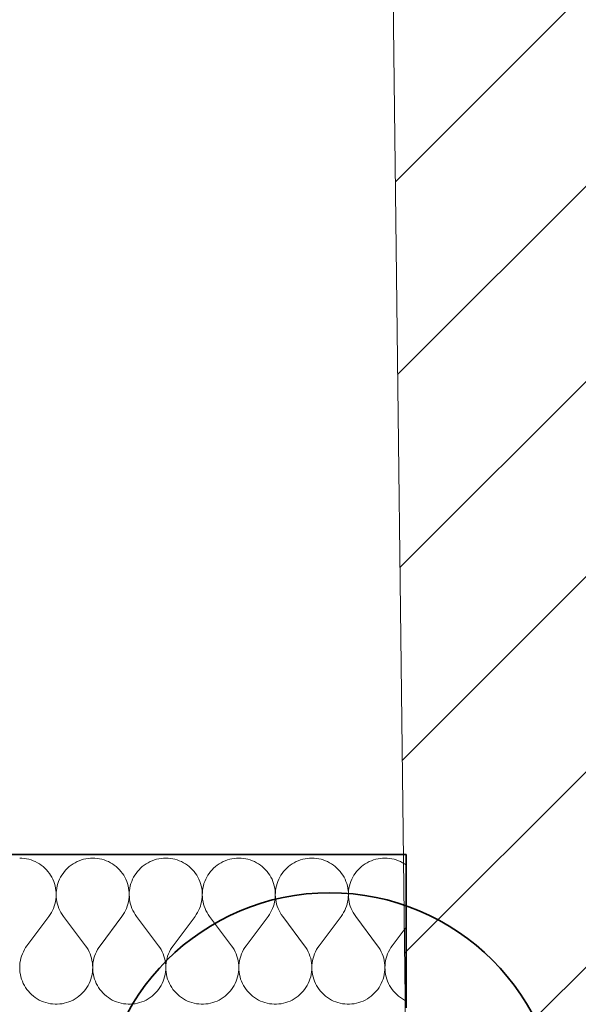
# Model space of a CAD drawing. Header units: millimetres. Extents: x 82175 to 237000, y 24756 to 471700.
# Tile 86 of 256: x 123363 to 124091, y 235183 to 236468. Entities that reach past the tile are written whole.
import ezdxf

# ---------------------------------------------------------------- set-up
doc = ezdxf.new("R2010")
doc.units = ezdxf.units.MM
doc.layers.add('- A - ocieplenie', color=8, linetype='Continuous')
doc.layers.add('Konstrukcja - Siatka mod', color=8, linetype='Continuous')

# ---------------------------------------------------------------- blocks, each defined once
blk = doc.blocks.new('*X19')
at = {"layer": '- A - ocieplenie', "linetype": 'Continuous', "lineweight": 13, "ltscale": 100}
for p, q in [((50523.4, 244905.6), (50520.4, 244905.7)), ((50526.4, 244905.3), (50523.4, 244905.6)), ((50529.4, 244904.9), (50526.4, 244905.3)), ((50609.6, 244905.3), (50606.7, 244904.9)), ((50612.6, 244905.6), (50609.6, 244905.3)), ((50615.6, 244905.7), (50612.6, 244905.6)), ((50618.6, 244905.6), (50615.6, 244905.7)), ((50621.6, 244905.3), (50618.6, 244905.6)), ((50624.6, 244904.9), (50621.6, 244905.3)), ((50704.9, 244905.3), (50701.9, 244904.9)), ((50707.9, 244905.6), (50704.9, 244905.3)), ((50710.9, 244905.7), (50707.9, 244905.6)), ((50713.9, 244905.6), (50710.9, 244905.7)), ((50716.9, 244905.3), (50713.9, 244905.6)), ((50719.9, 244904.9), (50716.9, 244905.3)), ((50800.1, 244905.3), (50797.1, 244904.9)), ((50803.1, 244905.6), (50800.1, 244905.3)), ((50806.1, 244905.7), (50803.1, 244905.6)), ((50809.1, 244905.6), (50806.1, 244905.7)), ((50812.1, 244905.3), (50809.1, 244905.6)), ((50815.1, 244904.9), (50812.1, 244905.3)), ((50895.3, 244905.3), (50892.4, 244904.9)), ((50898.3, 244905.6), (50895.3, 244905.3)), ((50901.4, 244905.7), (50898.3, 244905.6)), ((50904.4, 244905.6), (50901.4, 244905.7)), ((50907.4, 244905.3), (50904.4, 244905.6)), ((50910.3, 244904.9), (50907.4, 244905.3)), ((50990.6, 244905.3), (50987.6, 244904.9)), ((50993.6, 244905.6), (50990.6, 244905.3)), ((50996.6, 244905.7), (50993.6, 244905.6)), ((50999.6, 244905.6), (50996.6, 244905.7)), ((51002.6, 244905.3), (50999.6, 244905.6)), ((51005.6, 244904.9), (51002.6, 244905.3)), ((50532.3, 244904.2), (50529.4, 244904.9)), ((50535.2, 244903.3), (50532.3, 244904.2)), ((50538, 244902.3), (50535.2, 244903.3)), ((50540.8, 244901.1), (50538, 244902.3)), ((50543.5, 244899.7), (50540.8, 244901.1)), ((50546.1, 244898.2), (50543.5, 244899.7)), ((50548.6, 244896.5), (50546.1, 244898.2)), ((50550.9, 244894.6), (50548.6, 244896.5)), ((50553.2, 244892.6), (50550.9, 244894.6)), ((50555.3, 244890.5), (50553.2, 244892.6)), ((50582.9, 244892.6), (50580.7, 244890.5)), ((50585.1, 244894.6), (50582.9, 244892.6)), ((50587.5, 244896.5), (50585.1, 244894.6)), ((50590, 244898.2), (50587.5, 244896.5)), ((50592.6, 244899.7), (50590, 244898.2)), ((50595.2, 244901.1), (50592.6, 244899.7)), ((50598, 244902.3), (50595.2, 244901.1)), ((50600.8, 244903.3), (50598, 244902.3)), ((50603.7, 244904.2), (50600.8, 244903.3)), ((50606.7, 244904.9), (50603.7, 244904.2)), ((50627.6, 244904.2), (50624.6, 244904.9)), ((50630.5, 244903.3), (50627.6, 244904.2)), ((50633.3, 244902.3), (50630.5, 244903.3)), ((50636, 244901.1), (50633.3, 244902.3)), ((50638.7, 244899.7), (50636, 244901.1)), ((50641.3, 244898.2), (50638.7, 244899.7)), ((50643.8, 244896.5), (50641.3, 244898.2)), ((50646.2, 244894.6), (50643.8, 244896.5)), ((50648.4, 244892.6), (50646.2, 244894.6)), ((50650.5, 244890.5), (50648.4, 244892.6)), ((50678.1, 244892.6), (50676, 244890.5)), ((50680.3, 244894.6), (50678.1, 244892.6)), ((50682.7, 244896.5), (50680.3, 244894.6)), ((50685.2, 244898.2), (50682.7, 244896.5)), ((50687.8, 244899.7), (50685.2, 244898.2)), ((50690.5, 244901.1), (50687.8, 244899.7)), ((50693.2, 244902.3), (50690.5, 244901.1)), ((50696.1, 244903.3), (50693.2, 244902.3)), ((50699, 244904.2), (50696.1, 244903.3)), ((50701.9, 244904.9), (50699, 244904.2)), ((50722.8, 244904.2), (50719.9, 244904.9)), ((50725.7, 244903.3), (50722.8, 244904.2)), ((50728.5, 244902.3), (50725.7, 244903.3)), ((50731.3, 244901.1), (50728.5, 244902.3)), ((50734, 244899.7), (50731.3, 244901.1)), ((50736.5, 244898.2), (50734, 244899.7)), ((50739, 244896.5), (50736.5, 244898.2)), ((50741.4, 244894.6), (50739, 244896.5)), ((50743.7, 244892.6), (50741.4, 244894.6)), ((50745.8, 244890.5), (50743.7, 244892.6)), ((50773.3, 244892.6), (50771.2, 244890.5)), ((50775.6, 244894.6), (50773.3, 244892.6)), ((50778, 244896.5), (50775.6, 244894.6)), ((50780.4, 244898.2), (50778, 244896.5)), ((50783, 244899.7), (50780.4, 244898.2)), ((50785.7, 244901.1), (50783, 244899.7)), ((50788.5, 244902.3), (50785.7, 244901.1)), ((50791.3, 244903.3), (50788.5, 244902.3)), ((50794.2, 244904.2), (50791.3, 244903.3)), ((50797.1, 244904.9), (50794.2, 244904.2)), ((50818, 244904.2), (50815.1, 244904.9)), ((50820.9, 244903.3), (50818, 244904.2)), ((50823.8, 244902.3), (50820.9, 244903.3)), ((50826.5, 244901.1), (50823.8, 244902.3)), ((50829.2, 244899.7), (50826.5, 244901.1)), ((50831.8, 244898.2), (50829.2, 244899.7)), ((50834.3, 244896.5), (50831.8, 244898.2)), ((50836.6, 244894.6), (50834.3, 244896.5)), ((50838.9, 244892.6), (50836.6, 244894.6)), ((50841, 244890.5), (50838.9, 244892.6)), ((50868.6, 244892.6), (50866.5, 244890.5)), ((50870.8, 244894.6), (50868.6, 244892.6)), ((50873.2, 244896.5), (50870.8, 244894.6)), ((50875.7, 244898.2), (50873.2, 244896.5)), ((50878.3, 244899.7), (50875.7, 244898.2)), ((50880.9, 244901.1), (50878.3, 244899.7)), ((50883.7, 244902.3), (50880.9, 244901.1)), ((50886.5, 244903.3), (50883.7, 244902.3)), ((50889.4, 244904.2), (50886.5, 244903.3)), ((50892.4, 244904.9), (50889.4, 244904.2)), ((50913.3, 244904.2), (50910.3, 244904.9)), ((50916.2, 244903.3), (50913.3, 244904.2)), ((50919, 244902.3), (50916.2, 244903.3)), ((50921.8, 244901.1), (50919, 244902.3)), ((50924.4, 244899.7), (50921.8, 244901.1)), ((50927, 244898.2), (50924.4, 244899.7)), ((50929.5, 244896.5), (50927, 244898.2)), ((50931.9, 244894.6), (50929.5, 244896.5)), ((50934.1, 244892.6), (50931.9, 244894.6)), ((50936.2, 244890.5), (50934.1, 244892.6)), ((50963.8, 244892.6), (50961.7, 244890.5)), ((50966.1, 244894.6), (50963.8, 244892.6)), ((50968.4, 244896.5), (50966.1, 244894.6)), ((50970.9, 244898.2), (50968.4, 244896.5)), ((50973.5, 244899.7), (50970.9, 244898.2)), ((50976.2, 244901.1), (50973.5, 244899.7)), ((50978.9, 244902.3), (50976.2, 244901.1)), ((50981.8, 244903.3), (50978.9, 244902.3)), ((50984.7, 244904.2), (50981.8, 244903.3)), ((50987.6, 244904.9), (50984.7, 244904.2)), ((51008.5, 244904.2), (51005.6, 244904.9)), ((51011.4, 244903.3), (51008.5, 244904.2)), ((51014.2, 244902.3), (51011.4, 244903.3)), ((51017, 244901.1), (51014.2, 244902.3)), ((51019.7, 244899.7), (51017, 244901.1)), ((51022.3, 244898.2), (51019.7, 244899.7)), ((51024.2, 244896.9), (51022.3, 244898.2)), ((50557.3, 244888.2), (50555.3, 244890.5)), ((50559.1, 244885.8), (50557.3, 244888.2)), ((50560.8, 244883.3), (50559.1, 244885.8)), ((50562.3, 244880.7), (50560.8, 244883.3)), ((50563.6, 244878), (50562.3, 244880.7)), ((50573.7, 244880.7), (50572.4, 244878)), ((50575.3, 244883.3), (50573.7, 244880.7)), ((50576.9, 244885.8), (50575.3, 244883.3)), ((50578.8, 244888.2), (50576.9, 244885.8)), ((50580.7, 244890.5), (50578.8, 244888.2)), ((50652.5, 244888.2), (50650.5, 244890.5)), ((50654.3, 244885.8), (50652.5, 244888.2)), ((50656, 244883.3), (50654.3, 244885.8)), ((50657.5, 244880.7), (50656, 244883.3)), ((50658.9, 244878), (50657.5, 244880.7)), ((50669, 244880.7), (50667.6, 244878)), ((50670.5, 244883.3), (50669, 244880.7)), ((50672.2, 244885.8), (50670.5, 244883.3)), ((50674, 244888.2), (50672.2, 244885.8)), ((50676, 244890.5), (50674, 244888.2)), ((50747.8, 244888.2), (50745.8, 244890.5)), ((50749.6, 244885.8), (50747.8, 244888.2)), ((50751.3, 244883.3), (50749.6, 244885.8)), ((50752.8, 244880.7), (50751.3, 244883.3)), ((50754.1, 244878), (50752.8, 244880.7)), ((50764.2, 244880.7), (50762.9, 244878)), ((50765.7, 244883.3), (50764.2, 244880.7)), ((50767.4, 244885.8), (50765.7, 244883.3)), ((50769.2, 244888.2), (50767.4, 244885.8)), ((50771.2, 244890.5), (50769.2, 244888.2)), ((50843, 244888.2), (50841, 244890.5)), ((50844.8, 244885.8), (50843, 244888.2)), ((50846.5, 244883.3), (50844.8, 244885.8)), ((50848, 244880.7), (50846.5, 244883.3)), ((50849.4, 244878), (50848, 244880.7)), ((50859.5, 244880.7), (50858.1, 244878)), ((50861, 244883.3), (50859.5, 244880.7)), ((50862.6, 244885.8), (50861, 244883.3)), ((50864.5, 244888.2), (50862.6, 244885.8)), ((50866.5, 244890.5), (50864.5, 244888.2)), ((50938.2, 244888.2), (50936.2, 244890.5)), ((50940.1, 244885.8), (50938.2, 244888.2)), ((50941.7, 244883.3), (50940.1, 244885.8)), ((50943.3, 244880.7), (50941.7, 244883.3)), ((50944.6, 244878), (50943.3, 244880.7)), ((50954.7, 244880.7), (50953.3, 244878)), ((50956.2, 244883.3), (50954.7, 244880.7)), ((50957.9, 244885.8), (50956.2, 244883.3)), ((50959.7, 244888.2), (50957.9, 244885.8)), ((50961.7, 244890.5), (50959.7, 244888.2)), ((50564.8, 244875.3), (50563.6, 244878)), ((50565.8, 244872.4), (50564.8, 244875.3)), ((50566.6, 244869.5), (50565.8, 244872.4)), ((50567.3, 244866.6), (50566.6, 244869.5)), ((50569.4, 244869.5), (50568.8, 244866.6)), ((50570.2, 244872.4), (50569.4, 244869.5)), ((50571.2, 244875.3), (50570.2, 244872.4)), ((50572.4, 244878), (50571.2, 244875.3)), ((50660.1, 244875.3), (50658.9, 244878)), ((50661.1, 244872.4), (50660.1, 244875.3)), ((50661.9, 244869.5), (50661.1, 244872.4)), ((50662.5, 244866.6), (50661.9, 244869.5)), ((50664.6, 244869.5), (50664, 244866.6)), ((50665.5, 244872.4), (50664.6, 244869.5)), ((50666.5, 244875.3), (50665.5, 244872.4)), ((50667.6, 244878), (50666.5, 244875.3)), ((50755.3, 244875.3), (50754.1, 244878)), ((50756.3, 244872.4), (50755.3, 244875.3)), ((50757.1, 244869.5), (50756.3, 244872.4)), ((50757.7, 244866.6), (50757.1, 244869.5)), ((50759.9, 244869.5), (50759.3, 244866.6)), ((50760.7, 244872.4), (50759.9, 244869.5)), ((50761.7, 244875.3), (50760.7, 244872.4)), ((50762.9, 244878), (50761.7, 244875.3)), ((50850.5, 244875.3), (50849.4, 244878)), ((50851.5, 244872.4), (50850.5, 244875.3)), ((50852.3, 244869.5), (50851.5, 244872.4)), ((50853, 244866.6), (50852.3, 244869.5)), ((50855.1, 244869.5), (50854.5, 244866.6)), ((50855.9, 244872.4), (50855.1, 244869.5)), ((50856.9, 244875.3), (50855.9, 244872.4)), ((50858.1, 244878), (50856.9, 244875.3)), ((50945.8, 244875.3), (50944.6, 244878)), ((50946.8, 244872.4), (50945.8, 244875.3)), ((50947.6, 244869.5), (50946.8, 244872.4)), ((50948.2, 244866.6), (50947.6, 244869.5)), ((50950.4, 244869.5), (50949.7, 244866.6)), ((50951.2, 244872.4), (50950.4, 244869.5)), ((50952.2, 244875.3), (50951.2, 244872.4)), ((50953.3, 244878), (50952.2, 244875.3)), ((50567.7, 244863.6), (50567.3, 244866.6)), ((50567.6, 244851.6), (50567.9, 244854.6)), ((50568, 244860.6), (50567.7, 244863.6)), ((50567.9, 244854.6), (50568, 244857.6)), ((50568, 244857.6), (50568, 244860.6)), ((50568.1, 244860.6), (50568, 244857.6)), ((50568, 244857.6), (50568.2, 244854.6)), ((50568.3, 244863.6), (50568.1, 244860.6)), ((50568.2, 244854.6), (50568.5, 244851.6)), ((50568.8, 244866.6), (50568.3, 244863.6)), ((50662.9, 244863.6), (50662.5, 244866.6)), ((50662.8, 244851.6), (50663.1, 244854.6)), ((50663.2, 244860.6), (50662.9, 244863.6)), ((50663.1, 244854.6), (50663.3, 244857.6)), ((50663.3, 244857.6), (50663.2, 244860.6)), ((50663.6, 244863.6), (50663.3, 244860.6)), ((50663.3, 244860.6), (50663.3, 244857.6)), ((50663.3, 244857.6), (50663.4, 244854.6)), ((50663.4, 244854.6), (50663.7, 244851.6)), ((50664, 244866.6), (50663.6, 244863.6)), ((50758.2, 244863.6), (50757.7, 244866.6)), ((50758, 244851.6), (50758.4, 244854.6)), ((50758.4, 244860.6), (50758.2, 244863.6)), ((50758.5, 244857.6), (50758.4, 244860.6)), ((50758.4, 244854.6), (50758.5, 244857.6)), ((50758.6, 244860.6), (50758.5, 244857.6)), ((50758.5, 244857.6), (50758.6, 244854.6)), ((50758.8, 244863.6), (50758.6, 244860.6)), ((50758.6, 244854.6), (50758.9, 244851.6)), ((50759.3, 244866.6), (50758.8, 244863.6)), ((50853.4, 244863.6), (50853, 244866.6)), ((50853.3, 244851.6), (50853.6, 244854.6)), ((50853.7, 244860.6), (50853.4, 244863.6)), ((50853.6, 244854.6), (50853.7, 244857.6)), ((50853.7, 244857.6), (50853.7, 244860.6)), ((50853.8, 244860.6), (50853.7, 244857.6)), ((50853.7, 244857.6), (50853.9, 244854.6)), ((50854.1, 244863.6), (50853.8, 244860.6)), ((50853.9, 244854.6), (50854.2, 244851.6)), ((50854.5, 244866.6), (50854.1, 244863.6)), ((50948.7, 244863.6), (50948.2, 244866.6)), ((50948.5, 244851.6), (50948.8, 244854.6)), ((50948.9, 244860.6), (50948.7, 244863.6)), ((50948.8, 244854.6), (50949, 244857.6)), ((50949, 244857.6), (50948.9, 244860.6)), ((50949.3, 244863.6), (50949, 244860.6)), ((50949, 244860.6), (50949, 244857.6)), ((50949, 244857.6), (50949.1, 244854.6)), ((50949.1, 244854.6), (50949.4, 244851.6)), ((50949.7, 244866.6), (50949.3, 244863.6)), ((50564.4, 244840), (50565.5, 244842.8)), ((50565.5, 244842.8), (50566.4, 244845.7)), ((50566.4, 244845.7), (50567.1, 244848.6)), ((50567.1, 244848.6), (50567.6, 244851.6)), ((50568.5, 244851.6), (50569, 244848.6)), ((50569, 244848.6), (50569.7, 244845.7)), ((50569.7, 244845.7), (50570.5, 244842.8)), ((50570.5, 244842.8), (50571.6, 244840)), ((50659.7, 244840), (50660.7, 244842.8)), ((50660.7, 244842.8), (50661.6, 244845.7)), ((50661.6, 244845.7), (50662.3, 244848.6)), ((50662.3, 244848.6), (50662.8, 244851.6)), ((50663.7, 244851.6), (50664.2, 244848.6)), ((50664.2, 244848.6), (50664.9, 244845.7)), ((50664.9, 244845.7), (50665.8, 244842.8)), ((50665.8, 244842.8), (50666.8, 244840)), ((50754.9, 244840), (50756, 244842.8)), ((50756, 244842.8), (50756.8, 244845.7)), ((50756.8, 244845.7), (50757.5, 244848.6)), ((50757.5, 244848.6), (50758, 244851.6)), ((50758.9, 244851.6), (50759.5, 244848.6)), ((50759.5, 244848.6), (50760.1, 244845.7)), ((50760.1, 244845.7), (50761, 244842.8)), ((50761, 244842.8), (50762.1, 244840)), ((50850.2, 244840), (50851.2, 244842.8)), ((50851.2, 244842.8), (50852.1, 244845.7)), ((50852.1, 244845.7), (50852.8, 244848.6)), ((50852.8, 244848.6), (50853.3, 244851.6)), ((50854.2, 244851.6), (50854.7, 244848.6)), ((50854.7, 244848.6), (50855.4, 244845.7)), ((50855.4, 244845.7), (50856.3, 244842.8)), ((50856.3, 244842.8), (50857.3, 244840)), ((50945.4, 244840), (50946.4, 244842.8)), ((50946.4, 244842.8), (50947.3, 244845.7)), ((50947.3, 244845.7), (50948, 244848.6)), ((50948, 244848.6), (50948.5, 244851.6)), ((50949.4, 244851.6), (50949.9, 244848.6)), ((50949.9, 244848.6), (50950.6, 244845.7)), ((50950.6, 244845.7), (50951.5, 244842.8)), ((50951.5, 244842.8), (50952.6, 244840)), ((50529.9, 244791.4), (50558.5, 244829.5)), ((50558.5, 244829.5), (50560.2, 244832)), ((50560.2, 244832), (50561.8, 244834.6)), ((50561.8, 244834.6), (50563.2, 244837.2)), ((50563.2, 244837.2), (50564.4, 244840)), ((50571.6, 244840), (50572.8, 244837.2)), ((50572.8, 244837.2), (50574.2, 244834.6)), ((50574.2, 244834.6), (50575.8, 244832)), ((50575.8, 244832), (50577.5, 244829.5)), ((50606.1, 244791.4), (50577.5, 244829.5)), ((50625.2, 244791.4), (50653.7, 244829.5)), ((50653.7, 244829.5), (50655.5, 244832)), ((50655.5, 244832), (50657, 244834.6)), ((50657, 244834.6), (50658.4, 244837.2)), ((50658.4, 244837.2), (50659.7, 244840)), ((50666.8, 244840), (50668.1, 244837.2)), ((50668.1, 244837.2), (50669.5, 244834.6)), ((50669.5, 244834.6), (50671.1, 244832)), ((50671.1, 244832), (50672.8, 244829.5)), ((50701.4, 244791.4), (50672.8, 244829.5)), ((50720.4, 244791.4), (50749, 244829.5)), ((50749, 244829.5), (50750.7, 244832)), ((50750.7, 244832), (50752.3, 244834.6)), ((50752.3, 244834.6), (50753.7, 244837.2)), ((50753.7, 244837.2), (50754.9, 244840)), ((50762.1, 244840), (50763.3, 244837.2)), ((50763.3, 244837.2), (50764.7, 244834.6)), ((50764.7, 244834.6), (50766.3, 244832)), ((50766.3, 244832), (50768, 244829.5)), ((50796.6, 244791.4), (50768, 244829.5)), ((50815.6, 244791.4), (50844.2, 244829.5)), ((50844.2, 244829.5), (50845.9, 244832)), ((50845.9, 244832), (50847.5, 244834.6)), ((50847.5, 244834.6), (50848.9, 244837.2)), ((50848.9, 244837.2), (50850.2, 244840)), ((50857.3, 244840), (50858.6, 244837.2)), ((50858.6, 244837.2), (50860, 244834.6)), ((50860, 244834.6), (50861.5, 244832)), ((50861.5, 244832), (50863.3, 244829.5)), ((50891.8, 244791.4), (50863.3, 244829.5)), ((50910.9, 244791.4), (50939.4, 244829.5)), ((50939.4, 244829.5), (50941.2, 244832)), ((50941.2, 244832), (50942.7, 244834.6)), ((50942.7, 244834.6), (50944.2, 244837.2)), ((50944.2, 244837.2), (50945.4, 244840)), ((50952.6, 244840), (50953.8, 244837.2)), ((50953.8, 244837.2), (50955.2, 244834.6)), ((50955.2, 244834.6), (50956.8, 244832)), ((50956.8, 244832), (50958.5, 244829.5)), ((50987.1, 244791.4), (50958.5, 244829.5)), ((51006.1, 244791.4), (51024.2, 244815.5)), ((50529.9, 244791.4), (50528.2, 244788.9)), ((50607.9, 244788.9), (50606.1, 244791.4)), ((50625.2, 244791.4), (50623.4, 244788.9)), ((50703.1, 244788.9), (50701.4, 244791.4)), ((50720.4, 244791.4), (50718.6, 244788.9)), ((50798.3, 244788.9), (50796.6, 244791.4)), ((50815.6, 244791.4), (50813.9, 244788.9)), ((50893.6, 244788.9), (50891.8, 244791.4)), ((50910.9, 244791.4), (50909.1, 244788.9)), ((50988.8, 244788.9), (50987.1, 244791.4)), ((51006.1, 244791.4), (51004.4, 244788.9)), ((50522.9, 244777.9), (50522, 244775)), ((50523.9, 244780.8), (50522.9, 244777.9)), ((50525.2, 244783.6), (50523.9, 244780.8)), ((50526.6, 244786.3), (50525.2, 244783.6)), ((50528.2, 244788.9), (50526.6, 244786.3)), ((50609.5, 244786.3), (50607.9, 244788.9)), ((50610.9, 244783.6), (50609.5, 244786.3)), ((50612.1, 244780.8), (50610.9, 244783.6)), ((50613.2, 244777.9), (50612.1, 244780.8)), ((50614.1, 244775), (50613.2, 244777.9)), ((50618.1, 244777.9), (50617.2, 244775)), ((50619.2, 244780.8), (50618.1, 244777.9)), ((50620.4, 244783.6), (50619.2, 244780.8)), ((50621.8, 244786.3), (50620.4, 244783.6)), ((50623.4, 244788.9), (50621.8, 244786.3)), ((50704.7, 244786.3), (50703.1, 244788.9)), ((50706.1, 244783.6), (50704.7, 244786.3)), ((50707.4, 244780.8), (50706.1, 244783.6)), ((50708.4, 244777.9), (50707.4, 244780.8)), ((50709.3, 244775), (50708.4, 244777.9)), ((50713.3, 244777.9), (50712.5, 244775)), ((50714.4, 244780.8), (50713.3, 244777.9)), ((50715.6, 244783.6), (50714.4, 244780.8)), ((50717.1, 244786.3), (50715.6, 244783.6)), ((50718.6, 244788.9), (50717.1, 244786.3)), ((50799.9, 244786.3), (50798.3, 244788.9)), ((50801.4, 244783.6), (50799.9, 244786.3)), ((50802.6, 244780.8), (50801.4, 244783.6)), ((50803.7, 244777.9), (50802.6, 244780.8)), ((50804.5, 244775), (50803.7, 244777.9)), ((50808.6, 244777.9), (50807.7, 244775)), ((50809.6, 244780.8), (50808.6, 244777.9)), ((50810.9, 244783.6), (50809.6, 244780.8)), ((50812.3, 244786.3), (50810.9, 244783.6)), ((50813.9, 244788.9), (50812.3, 244786.3)), ((50895.2, 244786.3), (50893.6, 244788.9)), ((50896.6, 244783.6), (50895.2, 244786.3)), ((50897.8, 244780.8), (50896.6, 244783.6)), ((50898.9, 244777.9), (50897.8, 244780.8)), ((50899.8, 244775), (50898.9, 244777.9)), ((50903.8, 244777.9), (50902.9, 244775)), ((50904.9, 244780.8), (50903.8, 244777.9)), ((50906.1, 244783.6), (50904.9, 244780.8)), ((50907.5, 244786.3), (50906.1, 244783.6)), ((50909.1, 244788.9), (50907.5, 244786.3)), ((50990.4, 244786.3), (50988.8, 244788.9)), ((50991.8, 244783.6), (50990.4, 244786.3)), ((50993.1, 244780.8), (50991.8, 244783.6)), ((50994.1, 244777.9), (50993.1, 244780.8)), ((50995, 244775), (50994.1, 244777.9)), ((50999, 244777.9), (50998.2, 244775)), ((51000.1, 244780.8), (50999, 244777.9)), ((51001.4, 244783.6), (51000.1, 244780.8)), ((51002.8, 244786.3), (51001.4, 244783.6)), ((51004.4, 244788.9), (51002.8, 244786.3)), ((50520.5, 244766), (50520.4, 244762.9)), ((50520.8, 244769), (50520.5, 244766)), ((50521.3, 244772), (50520.8, 244769)), ((50522, 244775), (50521.3, 244772)), ((50614.7, 244772), (50614.1, 244775)), ((50615.2, 244769), (50614.7, 244772)), ((50615.5, 244766), (50615.2, 244769)), ((50615.6, 244762.9), (50615.5, 244766)), ((50615.7, 244766), (50615.6, 244762.9)), ((50616, 244769), (50615.7, 244766)), ((50616.5, 244772), (50616, 244769)), ((50617.2, 244775), (50616.5, 244772)), ((50710, 244772), (50709.3, 244775)), ((50710.5, 244769), (50710, 244772)), ((50710.8, 244766), (50710.5, 244769)), ((50710.9, 244762.9), (50710.8, 244766)), ((50711, 244766), (50710.9, 244762.9)), ((50711.3, 244769), (50711, 244766)), ((50711.8, 244772), (50711.3, 244769)), ((50712.5, 244775), (50711.8, 244772)), ((50805.2, 244772), (50804.5, 244775)), ((50805.7, 244769), (50805.2, 244772)), ((50806, 244766), (50805.7, 244769)), ((50806.1, 244762.9), (50806, 244766)), ((50806.2, 244766), (50806.1, 244762.9)), ((50806.5, 244769), (50806.2, 244766)), ((50807, 244772), (50806.5, 244769)), ((50807.7, 244775), (50807, 244772)), ((50900.5, 244772), (50899.8, 244775)), ((50901, 244769), (50900.5, 244772)), ((50901.2, 244766), (50901, 244769)), ((50901.4, 244762.9), (50901.2, 244766)), ((50901.5, 244766), (50901.4, 244762.9)), ((50901.8, 244769), (50901.5, 244766)), ((50902.2, 244772), (50901.8, 244769)), ((50902.9, 244775), (50902.2, 244772)), ((50995.7, 244772), (50995, 244775)), ((50996.2, 244769), (50995.7, 244772)), ((50996.5, 244766), (50996.2, 244769)), ((50996.6, 244762.9), (50996.5, 244766)), ((50996.7, 244766), (50996.6, 244762.9)), ((50997, 244769), (50996.7, 244766)), ((50997.5, 244772), (50997, 244769)), ((50998.2, 244775), (50997.5, 244772)), ((50520.4, 244762.9), (50520.5, 244759.9)), ((50520.5, 244759.9), (50520.8, 244756.8)), ((50520.8, 244756.8), (50521.3, 244753.8)), ((50521.3, 244753.8), (50521.9, 244750.8)), ((50614.1, 244750.8), (50614.8, 244753.8)), ((50614.8, 244753.8), (50615.3, 244756.8)), ((50615.3, 244756.8), (50615.5, 244759.9)), ((50615.5, 244759.9), (50615.6, 244762.9)), ((50615.6, 244762.9), (50615.7, 244759.9)), ((50615.7, 244759.9), (50616, 244756.8)), ((50616, 244756.8), (50616.5, 244753.8)), ((50616.5, 244753.8), (50617.2, 244750.8)), ((50709.3, 244750.8), (50710, 244753.8)), ((50710, 244753.8), (50710.5, 244756.8)), ((50710.5, 244756.8), (50710.8, 244759.9)), ((50710.8, 244759.9), (50710.9, 244762.9)), ((50710.9, 244762.9), (50711, 244759.9)), ((50711, 244759.9), (50711.3, 244756.8)), ((50711.3, 244756.8), (50711.7, 244753.8)), ((50711.7, 244753.8), (50712.4, 244750.8)), ((50804.6, 244750.8), (50805.3, 244753.8)), ((50805.3, 244753.8), (50805.7, 244756.8)), ((50805.7, 244756.8), (50806, 244759.9)), ((50806, 244759.9), (50806.1, 244762.9)), ((50806.1, 244762.9), (50806.2, 244759.9)), ((50806.2, 244759.9), (50806.5, 244756.8)), ((50806.5, 244756.8), (50807, 244753.8)), ((50807, 244753.8), (50807.7, 244750.8)), ((50899.8, 244750.8), (50900.5, 244753.8)), ((50900.5, 244753.8), (50901, 244756.8)), ((50901, 244756.8), (50901.3, 244759.9)), ((50901.3, 244759.9), (50901.4, 244762.9)), ((50901.4, 244762.9), (50901.4, 244759.9)), ((50901.4, 244759.9), (50901.7, 244756.8)), ((50901.7, 244756.8), (50902.2, 244753.8)), ((50902.2, 244753.8), (50902.9, 244750.8)), ((50995.1, 244750.8), (50995.7, 244753.8)), ((50995.7, 244753.8), (50996.2, 244756.8)), ((50996.2, 244756.8), (50996.5, 244759.9)), ((50996.5, 244759.9), (50996.6, 244762.9)), ((50996.6, 244762.9), (50996.7, 244759.9)), ((50996.7, 244759.9), (50997, 244756.8)), ((50997, 244756.8), (50997.5, 244753.8)), ((50997.5, 244753.8), (50998.1, 244750.8)), ((50521.9, 244750.8), (50522.8, 244747.9)), ((50522.8, 244747.9), (50523.9, 244745)), ((50523.9, 244745), (50525.1, 244742.2)), ((50525.1, 244742.2), (50526.5, 244739.5)), ((50526.5, 244739.5), (50528.1, 244736.9)), ((50608, 244736.9), (50609.5, 244739.5)), ((50609.5, 244739.5), (50610.9, 244742.2)), ((50610.9, 244742.2), (50612.2, 244745)), ((50612.2, 244745), (50613.2, 244747.9)), ((50613.2, 244747.9), (50614.1, 244750.8)), ((50617.2, 244750.8), (50618, 244747.9)), ((50618, 244747.9), (50619.1, 244745)), ((50619.1, 244745), (50620.3, 244742.2)), ((50620.3, 244742.2), (50621.7, 244739.5)), ((50621.7, 244739.5), (50623.3, 244736.9)), ((50703.2, 244736.9), (50704.8, 244739.5)), ((50704.8, 244739.5), (50706.2, 244742.2)), ((50706.2, 244742.2), (50707.4, 244745)), ((50707.4, 244745), (50708.5, 244747.9)), ((50708.5, 244747.9), (50709.3, 244750.8)), ((50712.4, 244750.8), (50713.3, 244747.9)), ((50713.3, 244747.9), (50714.3, 244745)), ((50714.3, 244745), (50715.6, 244742.2)), ((50715.6, 244742.2), (50717, 244739.5)), ((50717, 244739.5), (50718.6, 244736.9)), ((50798.4, 244736.9), (50800, 244739.5)), ((50800, 244739.5), (50801.4, 244742.2)), ((50801.4, 244742.2), (50802.7, 244745)), ((50802.7, 244745), (50803.7, 244747.9)), ((50803.7, 244747.9), (50804.6, 244750.8)), ((50807.7, 244750.8), (50808.5, 244747.9)), ((50808.5, 244747.9), (50809.6, 244745)), ((50809.6, 244745), (50810.8, 244742.2)), ((50810.8, 244742.2), (50812.2, 244739.5)), ((50812.2, 244739.5), (50813.8, 244736.9)), ((50893.7, 244736.9), (50895.3, 244739.5)), ((50895.3, 244739.5), (50896.7, 244742.2)), ((50896.7, 244742.2), (50897.9, 244745)), ((50897.9, 244745), (50898.9, 244747.9)), ((50898.9, 244747.9), (50899.8, 244750.8)), ((50902.9, 244750.8), (50903.8, 244747.9)), ((50903.8, 244747.9), (50904.8, 244745)), ((50904.8, 244745), (50906, 244742.2)), ((50906, 244742.2), (50907.5, 244739.5)), ((50907.5, 244739.5), (50909, 244736.9)), ((50988.9, 244736.9), (50990.5, 244739.5)), ((50990.5, 244739.5), (50991.9, 244742.2)), ((50991.9, 244742.2), (50993.1, 244745)), ((50993.1, 244745), (50994.2, 244747.9)), ((50994.2, 244747.9), (50995.1, 244750.8)), ((50998.1, 244750.8), (50999, 244747.9)), ((50999, 244747.9), (51000, 244745)), ((51000, 244745), (51001.3, 244742.2)), ((51001.3, 244742.2), (51002.7, 244739.5)), ((51002.7, 244739.5), (51004.3, 244736.9)), ((50528.1, 244736.9), (50529.8, 244734.4)), ((50529.8, 244734.4), (50531.7, 244732)), ((50531.7, 244732), (50533.8, 244729.8)), ((50533.8, 244729.8), (50536, 244727.6)), ((50536, 244727.6), (50538.3, 244725.6)), ((50538.3, 244725.6), (50540.8, 244723.8)), ((50595.3, 244723.8), (50597.7, 244725.6)), ((50597.7, 244725.6), (50600.1, 244727.6)), ((50600.1, 244727.6), (50602.3, 244729.8)), ((50602.3, 244729.8), (50604.3, 244732)), ((50604.3, 244732), (50606.2, 244734.4)), ((50606.2, 244734.4), (50608, 244736.9)), ((50623.3, 244736.9), (50625.1, 244734.4)), ((50625.1, 244734.4), (50627, 244732)), ((50627, 244732), (50629, 244729.8)), ((50629, 244729.8), (50631.2, 244727.6)), ((50631.2, 244727.6), (50633.5, 244725.6)), ((50633.5, 244725.6), (50636, 244723.8)), ((50690.5, 244723.8), (50693, 244725.6)), ((50693, 244725.6), (50695.3, 244727.6)), ((50695.3, 244727.6), (50697.5, 244729.8)), ((50697.5, 244729.8), (50699.5, 244732)), ((50699.5, 244732), (50701.4, 244734.4)), ((50701.4, 244734.4), (50703.2, 244736.9)), ((50718.6, 244736.9), (50720.3, 244734.4)), ((50720.3, 244734.4), (50722.2, 244732)), ((50722.2, 244732), (50724.3, 244729.8)), ((50724.3, 244729.8), (50726.5, 244727.6)), ((50726.5, 244727.6), (50728.8, 244725.6)), ((50728.8, 244725.6), (50731.2, 244723.8)), ((50785.8, 244723.8), (50788.2, 244725.6)), ((50788.2, 244725.6), (50790.5, 244727.6)), ((50790.5, 244727.6), (50792.7, 244729.8)), ((50792.7, 244729.8), (50794.8, 244732)), ((50794.8, 244732), (50796.7, 244734.4)), ((50796.7, 244734.4), (50798.4, 244736.9)), ((50813.8, 244736.9), (50815.5, 244734.4)), ((50815.5, 244734.4), (50817.4, 244732)), ((50817.4, 244732), (50819.5, 244729.8)), ((50819.5, 244729.8), (50821.7, 244727.6)), ((50821.7, 244727.6), (50824, 244725.6)), ((50824, 244725.6), (50826.5, 244723.8)), ((50881, 244723.8), (50883.5, 244725.6)), ((50883.5, 244725.6), (50885.8, 244727.6)), ((50885.8, 244727.6), (50888, 244729.8)), ((50888, 244729.8), (50890, 244732)), ((50890, 244732), (50891.9, 244734.4)), ((50891.9, 244734.4), (50893.7, 244736.9)), ((50909, 244736.9), (50910.8, 244734.4)), ((50910.8, 244734.4), (50912.7, 244732)), ((50912.7, 244732), (50914.7, 244729.8)), ((50914.7, 244729.8), (50916.9, 244727.6)), ((50916.9, 244727.6), (50919.3, 244725.6)), ((50919.3, 244725.6), (50921.7, 244723.8)), ((50976.2, 244723.8), (50978.7, 244725.6)), ((50978.7, 244725.6), (50981, 244727.6)), ((50981, 244727.6), (50983.2, 244729.8)), ((50983.2, 244729.8), (50985.3, 244732)), ((50985.3, 244732), (50987.2, 244734.4)), ((50987.2, 244734.4), (50988.9, 244736.9)), ((51004.3, 244736.9), (51006, 244734.4)), ((51006, 244734.4), (51007.9, 244732)), ((51007.9, 244732), (51010, 244729.8)), ((51010, 244729.8), (51012.2, 244727.6)), ((51012.2, 244727.6), (51014.5, 244725.6)), ((51014.5, 244725.6), (51016.9, 244723.8)), ((50540.8, 244723.8), (50543.3, 244722.1)), ((50543.3, 244722.1), (50546, 244720.6)), ((50546, 244720.6), (50548.7, 244719.3)), ((50548.7, 244719.3), (50551.6, 244718.2)), ((50551.6, 244718.2), (50554.5, 244717.2)), ((50554.5, 244717.2), (50557.4, 244716.4)), ((50557.4, 244716.4), (50560.4, 244715.8)), ((50560.4, 244715.8), (50563.4, 244715.5)), ((50563.4, 244715.5), (50566.5, 244715.3)), ((50566.5, 244715.3), (50569.5, 244715.3)), ((50569.5, 244715.3), (50572.6, 244715.5)), ((50572.6, 244715.5), (50575.6, 244715.8)), ((50575.6, 244715.8), (50578.6, 244716.4)), ((50578.6, 244716.4), (50581.6, 244717.2)), ((50581.6, 244717.2), (50584.5, 244718.2)), ((50584.5, 244718.2), (50587.3, 244719.3)), ((50587.3, 244719.3), (50590.1, 244720.6)), ((50590.1, 244720.6), (50592.7, 244722.1)), ((50592.7, 244722.1), (50595.3, 244723.8)), ((50636, 244723.8), (50638.5, 244722.1)), ((50638.5, 244722.1), (50641.2, 244720.6)), ((50641.2, 244720.6), (50644, 244719.3)), ((50644, 244719.3), (50646.8, 244718.2)), ((50646.8, 244718.2), (50649.7, 244717.2)), ((50649.7, 244717.2), (50652.7, 244716.4)), ((50652.7, 244716.4), (50655.6, 244715.8)), ((50655.6, 244715.8), (50658.7, 244715.5)), ((50658.7, 244715.5), (50661.7, 244715.3)), ((50661.7, 244715.3), (50664.8, 244715.3)), ((50664.8, 244715.3), (50667.8, 244715.5)), ((50667.8, 244715.5), (50670.9, 244715.8)), ((50670.9, 244715.8), (50673.9, 244716.4)), ((50673.9, 244716.4), (50676.8, 244717.2)), ((50676.8, 244717.2), (50679.7, 244718.2)), ((50679.7, 244718.2), (50682.6, 244719.3)), ((50682.6, 244719.3), (50685.3, 244720.6)), ((50685.3, 244720.6), (50688, 244722.1)), ((50688, 244722.1), (50690.5, 244723.8)), ((50731.2, 244723.8), (50733.8, 244722.1)), ((50733.8, 244722.1), (50736.4, 244720.6)), ((50736.4, 244720.6), (50739.2, 244719.3)), ((50739.2, 244719.3), (50742, 244718.2)), ((50742, 244718.2), (50744.9, 244717.2)), ((50744.9, 244717.2), (50747.9, 244716.4)), ((50747.9, 244716.4), (50750.9, 244715.8)), ((50750.9, 244715.8), (50753.9, 244715.5)), ((50753.9, 244715.5), (50757, 244715.3)), ((50757, 244715.3), (50760, 244715.3)), ((50760, 244715.3), (50763.1, 244715.5)), ((50763.1, 244715.5), (50766.1, 244715.8)), ((50766.1, 244715.8), (50769.1, 244716.4)), ((50769.1, 244716.4), (50772.1, 244717.2)), ((50772.1, 244717.2), (50775, 244718.2)), ((50775, 244718.2), (50777.8, 244719.3)), ((50777.8, 244719.3), (50780.5, 244720.6)), ((50780.5, 244720.6), (50783.2, 244722.1)), ((50783.2, 244722.1), (50785.8, 244723.8)), ((50826.5, 244723.8), (50829, 244722.1)), ((50829, 244722.1), (50831.7, 244720.6)), ((50831.7, 244720.6), (50834.4, 244719.3)), ((50834.4, 244719.3), (50837.3, 244718.2)), ((50837.3, 244718.2), (50840.2, 244717.2)), ((50840.2, 244717.2), (50843.1, 244716.4)), ((50843.1, 244716.4), (50846.1, 244715.8)), ((50846.1, 244715.8), (50849.2, 244715.5)), ((50849.2, 244715.5), (50852.2, 244715.3)), ((50852.2, 244715.3), (50855.3, 244715.3)), ((50855.3, 244715.3), (50858.3, 244715.5)), ((50858.3, 244715.5), (50861.3, 244715.8)), ((50861.3, 244715.8), (50864.3, 244716.4)), ((50864.3, 244716.4), (50867.3, 244717.2)), ((50867.3, 244717.2), (50870.2, 244718.2)), ((50870.2, 244718.2), (50873, 244719.3)), ((50873, 244719.3), (50875.8, 244720.6)), ((50875.8, 244720.6), (50878.4, 244722.1)), ((50878.4, 244722.1), (50881, 244723.8)), ((50921.7, 244723.8), (50924.3, 244722.1)), ((50924.3, 244722.1), (50926.9, 244720.6)), ((50926.9, 244720.6), (50929.7, 244719.3)), ((50929.7, 244719.3), (50932.5, 244718.2)), ((50932.5, 244718.2), (50935.4, 244717.2)), ((50935.4, 244717.2), (50938.4, 244716.4)), ((50938.4, 244716.4), (50941.4, 244715.8)), ((50941.4, 244715.8), (50944.4, 244715.5)), ((50944.4, 244715.5), (50947.4, 244715.3)), ((50947.4, 244715.3), (50950.5, 244715.3)), ((50950.5, 244715.3), (50953.5, 244715.5)), ((50953.5, 244715.5), (50956.6, 244715.8)), ((50956.6, 244715.8), (50959.6, 244716.4)), ((50959.6, 244716.4), (50962.5, 244717.2)), ((50962.5, 244717.2), (50965.4, 244718.2)), ((50965.4, 244718.2), (50968.3, 244719.3)), ((50968.3, 244719.3), (50971, 244720.6)), ((50971, 244720.6), (50973.7, 244722.1)), ((50973.7, 244722.1), (50976.2, 244723.8)), ((51016.9, 244723.8), (51019.5, 244722.1)), ((51019.5, 244722.1), (51022.2, 244720.6)), ((51022.2, 244720.6), (51024.2, 244719.7))]:
    blk.add_line(p, q, dxfattribs=at)

msp = doc.modelspace()

# ---------------------------------------------------------------- hatches: boundary and pattern name
at = {"linetype": 'Continuous', "lineweight": 15}
h = msp.add_hatch(dxfattribs=at)
h.set_pattern_fill('Bloczki_ceramiczne_0004', color=8, style=0, pattern_type=2)
h.set_pattern_definition([(45, (-135208.59, 523986.62), (-127.27922, 127.27922), [])])
h.paths.add_polyline_path([(123678.8, 250863.9), (123869, 234875.6), (124009.9, 234678.5), (126631.9, 234672.5), (126631.9, 250847.6)])

# ---------------------------------------------------------------- linework, layer by layer
at = {"layer": '- A - ocieplenie', "color": 8, "linetype": 'Continuous', "lineweight": 35, "ltscale": 100, "flags": 128}
for points in [[(123866.6, 235378.9), (122860, 235378.9)], [(123866.6, 235178.9), (123866.6, 235378.9)]]:
    msp.add_lwpolyline(points, dxfattribs=at)
at = {"color": 8, "linetype": 'Continuous', "lineweight": 13, "ltscale": 100, "flags": 128}
msp.add_lwpolyline([(123678.8, 250863.9), (123869, 234875.6), (124009.9, 234678.5), (126631.9, 234672.5), (126631.9, 250847.6)], close=True, dxfattribs=at)
at = {"layer": 'Konstrukcja - Siatka mod', "color": 8, "linetype": 'Continuous', "lineweight": 35, "ltscale": 100}
msp.add_circle((123767, 235028.9), 300, dxfattribs=at)

# ---------------------------------------------------------------- block references
at = {"color": 8, "linetype": 'Continuous', "lineweight": 20, "ltscale": 100}
msp.add_blockref('*X19', (72842.4, -9531.6), dxfattribs=at)

doc.saveas('drawing.dxf')
